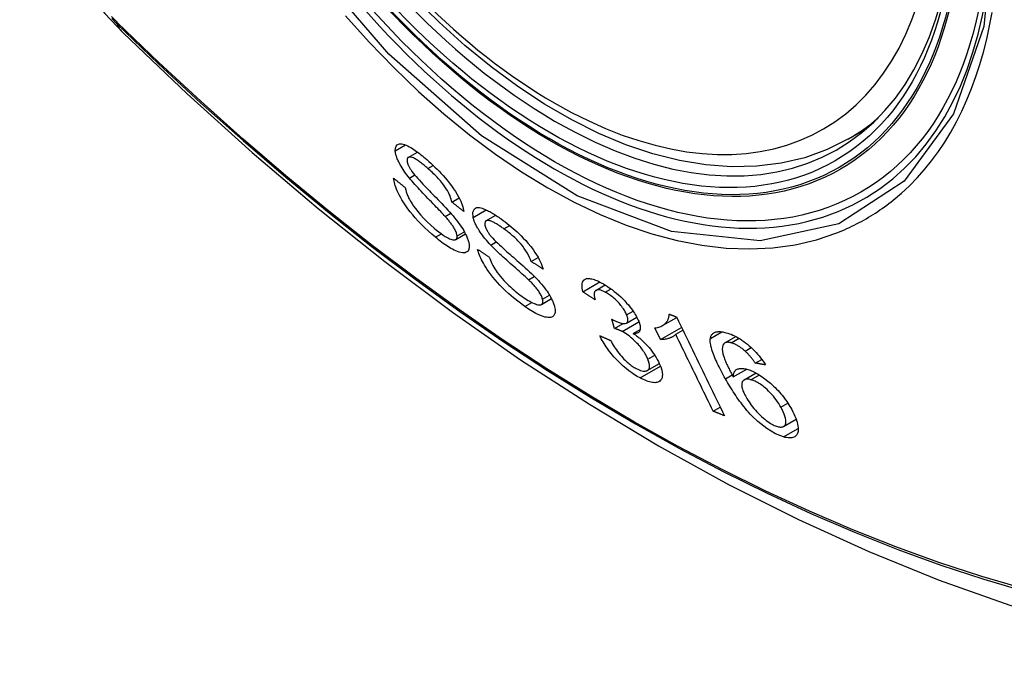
# Model space of a CAD drawing. Header units: inches. Extents: x 581 to 683, y 225 to 315.
# Tile 2 of 89: x 630.193 to 630.744, y 269.761 to 270.119. Entities that reach past the tile are written whole.
import ezdxf

# ---------------------------------------------------------------- set-up
doc = ezdxf.new("R2010")
doc.units = ezdxf.units.IN
doc.header["$MEASUREMENT"] = 0
doc.layers.add('Visible Edges(ANSI)', color=7, linetype='Continuous', lineweight=25)
doc.layers.add('Visible Tangent Edges(ANSI)', color=7, linetype='Continuous', lineweight=25)

msp = doc.modelspace()

# ---------------------------------------------------------------- linework, layer by layer
at = {"layer": 'Visible Edges(ANSI)'}
for p, q in [((630.65665, 270.05189), (630.66696, 270.05782)), ((630.41037, 270.04161), (630.41555, 270.04459)), ((630.43483, 270.01659), (630.43891, 270.01894)), ((630.43104, 270.00861), (630.43418, 270.01042)), ((630.45387, 270.00608), (630.45936, 270.00924)), ((630.43697, 269.99564), (630.44246, 269.9988)), ((630.47916, 269.98344), (630.48304, 269.98567)), ((630.47766, 269.97319), (630.48094, 269.97508)), ((630.50809, 269.96645), (630.51758, 269.97192)), ((630.5154, 269.96724), (630.52061, 269.97024)), ((630.48488, 269.95935), (630.49053, 269.9626)), ((630.52581, 269.94593), (630.52423, 269.95115)), ((630.53256, 269.94895), (630.53826, 269.95224)), ((630.55261, 269.94754), (630.56057, 269.95212)), ((630.52581, 269.94593), (630.5306, 269.94869)), ((630.55148, 269.93968), (630.54828, 269.94621)), ((630.55148, 269.93968), (630.5633, 269.94648)), ((630.53627, 269.94318), (630.54017, 269.94542)), ((630.56005, 269.94267), (630.56403, 269.94497)), ((630.58755, 269.93784), (630.59373, 269.9414)), ((630.59887, 269.93327), (630.6023, 269.93524)), ((630.54415, 269.92241), (630.55088, 269.92629)), ((630.60457, 269.92658), (630.60819, 269.92866)), ((630.59225, 269.9188), (630.59982, 269.92316)), ((630.59827, 269.91722), (630.60496, 269.92106)), ((630.581, 269.89968), (630.58493, 269.90194)), ((630.6204, 269.89113), (630.62742, 269.89517))]:
    msp.add_line(p, q, dxfattribs=at)
at = {"layer": 'Visible Edges(ANSI)', "flags": 128}
for points in [[(630.19308, 270.2114), (630.19732, 270.1971), (630.20246, 270.18337), (630.20845, 270.17016), (630.21526, 270.15743), (630.22288, 270.14517), (630.23133, 270.13338), (630.24065, 270.12206), (630.25093, 270.11123)], [(630.65665, 270.05189), (630.64477, 270.04596), (630.6322, 270.04143), (630.61904, 270.0383), (630.60537, 270.03659), (630.59128, 270.03629), (630.57685, 270.03739), (630.56215, 270.03984), (630.54723, 270.04362), (630.53217, 270.0487), (630.51703, 270.05504), (630.50186, 270.0626), (630.48673, 270.07133), (630.47169, 270.0812), (630.4568, 270.09216), (630.44213, 270.10416), (630.42773, 270.11713), (630.41367, 270.13102)], [(630.25093, 270.11123), (630.28674, 270.07711), (630.32312, 270.04437), (630.36001, 270.01309), (630.39736, 269.98332), (630.43513, 269.95509), (630.47327, 269.92848), (630.51174, 269.90352), (630.55049, 269.88026), (630.58947, 269.85876), (630.62865, 269.83906), (630.66797, 269.82121), (630.7074, 269.80527), (630.7469, 269.79127), (630.7864, 269.77927), (630.82588, 269.76933), (630.86528, 269.7615)], [(630.40315, 270.04531), (630.40321, 270.0468), (630.4036, 270.04795), (630.40423, 270.04869), (630.4049, 270.04906), (630.40549, 270.04922), (630.40612, 270.04926), (630.40682, 270.0492), (630.40759, 270.04903), (630.40842, 270.04877), (630.40928, 270.04842), (630.41016, 270.048), (630.41103, 270.04754), (630.4119, 270.04704), (630.41274, 270.04651), (630.41355, 270.04599), (630.41432, 270.04546), (630.41511, 270.04491), (630.4159, 270.04433), (630.41669, 270.04373), (630.4175, 270.0431), (630.41831, 270.04245), (630.41912, 270.04178), (630.41993, 270.04109), (630.42075, 270.04038)], [(630.41108, 270.03001), (630.41033, 270.03095), (630.40961, 270.0319), (630.4089, 270.03285), (630.40823, 270.0338), (630.40758, 270.03476), (630.40696, 270.03571), (630.40638, 270.03665), (630.40588, 270.03752), (630.40545, 270.03831), (630.40509, 270.03903), (630.40478, 270.03968), (630.40452, 270.04025), (630.40431, 270.04076), (630.40412, 270.04123), (630.40395, 270.04169), (630.4038, 270.04214), (630.40366, 270.04258), (630.40354, 270.043), (630.40344, 270.04342), (630.40335, 270.04382), (630.40328, 270.04421), (630.40322, 270.04459), (630.40318, 270.04495), (630.40315, 270.04531)], [(630.42136, 270.03542), (630.42085, 270.03586), (630.42034, 270.0363), (630.41982, 270.03673), (630.41931, 270.03716), (630.4188, 270.03757), (630.41829, 270.03798), (630.41779, 270.03837), (630.41729, 270.03875), (630.41679, 270.03913), (630.41629, 270.03948), (630.41579, 270.03983), (630.41531, 270.04015), (630.41483, 270.04045), (630.41436, 270.04073), (630.41388, 270.04099), (630.41332, 270.04126), (630.41269, 270.04152), (630.412, 270.04171), (630.41131, 270.0418), (630.41072, 270.04174), (630.41025, 270.04152), (630.40992, 270.04113), (630.40975, 270.04057), (630.40973, 270.03986)], [(630.40973, 270.03986), (630.40974, 270.03969), (630.40976, 270.03951), (630.40979, 270.03933), (630.40982, 270.03914), (630.40986, 270.03895), (630.40991, 270.03875), (630.40996, 270.03854), (630.41002, 270.03833), (630.41009, 270.03812), (630.41017, 270.0379), (630.41025, 270.03767), (630.41035, 270.03745), (630.41045, 270.03721), (630.41055, 270.03697), (630.41067, 270.03673), (630.41079, 270.03649), (630.41092, 270.03625), (630.41105, 270.036), (630.41119, 270.03575), (630.41134, 270.0355), (630.41149, 270.03524), (630.41165, 270.03499), (630.41182, 270.03473), (630.41199, 270.03447)], [(630.42075, 270.04038), (630.42191, 270.03936), (630.42307, 270.03831), (630.42423, 270.03723), (630.42538, 270.03612), (630.42653, 270.03499), (630.42767, 270.03383), (630.4288, 270.03264), (630.42992, 270.03142), (630.43103, 270.03017), (630.43219, 270.02881), (630.43338, 270.02734), (630.43459, 270.02577), (630.43579, 270.0241), (630.4369, 270.02243), (630.43784, 270.02089), (630.43862, 270.01948), (630.43927, 270.01821), (630.43981, 270.01707), (630.44026, 270.016), (630.44064, 270.01497), (630.44096, 270.01399), (630.44122, 270.01305), (630.44141, 270.01215), (630.44154, 270.0113)], [(630.41199, 270.03447), (630.41252, 270.03372), (630.41318, 270.03286), (630.41395, 270.03192), (630.41482, 270.03091), (630.41575, 270.02985), (630.41672, 270.02878), (630.41769, 270.02772), (630.41865, 270.0267), (630.41957, 270.02572), (630.42047, 270.02478), (630.42137, 270.02385), (630.42226, 270.02294), (630.42315, 270.02202), (630.42407, 270.02108), (630.42501, 270.02012), (630.42598, 270.01912), (630.42699, 270.01808), (630.42806, 270.01697), (630.42919, 270.0158), (630.43035, 270.01458), (630.43152, 270.01334), (630.43265, 270.01211), (630.43371, 270.01094), (630.43466, 270.00986)], [(630.43483, 270.01659), (630.43466, 270.01739), (630.43443, 270.01824), (630.43414, 270.01913), (630.43379, 270.02005), (630.43337, 270.02102), (630.43288, 270.02202), (630.43231, 270.02305), (630.43167, 270.0241), (630.43097, 270.02516), (630.43028, 270.02613), (630.42961, 270.02701), (630.42898, 270.02779), (630.42838, 270.02849), (630.42777, 270.02919), (630.42715, 270.02987), (630.42652, 270.03054), (630.42588, 270.0312), (630.42524, 270.03184), (630.42459, 270.03247), (630.42395, 270.03309), (630.4233, 270.03369), (630.42266, 270.03428), (630.42201, 270.03486), (630.42136, 270.03542)], [(630.42567, 269.9969), (630.42369, 269.9986), (630.42171, 270.00038), (630.41973, 270.00223), (630.41779, 270.00414), (630.41596, 270.00602), (630.41435, 270.00779), (630.41291, 270.00945), (630.41155, 270.01111), (630.41027, 270.01278), (630.40905, 270.01447), (630.40791, 270.01617), (630.40692, 270.01777), (630.40606, 270.01926), (630.40534, 270.02062), (630.40474, 270.02184), (630.40425, 270.02292), (630.40383, 270.02391), (630.40347, 270.02487), (630.40315, 270.02579), (630.40288, 270.02669), (630.40266, 270.02755), (630.40248, 270.02837), (630.40234, 270.02917), (630.40225, 270.02994)], [(630.40225, 270.02994), (630.40252, 270.02972), (630.40279, 270.0295), (630.40306, 270.02928), (630.40333, 270.02906), (630.4036, 270.02884), (630.40387, 270.02862), (630.40415, 270.0284), (630.40442, 270.02818), (630.40469, 270.02796), (630.40496, 270.02775), (630.40523, 270.02753), (630.4055, 270.02731), (630.40577, 270.02709), (630.40604, 270.02687), (630.40631, 270.02665), (630.40658, 270.02643), (630.40686, 270.02621), (630.40713, 270.02599), (630.4074, 270.02577), (630.40767, 270.02556), (630.40794, 270.02534), (630.40821, 270.02512), (630.40848, 270.0249), (630.40876, 270.02468)], [(630.43104, 270.00861), (630.43053, 270.00917), (630.42995, 270.00981), (630.42929, 270.01051), (630.42857, 270.01126), (630.4278, 270.01207), (630.42698, 270.01292), (630.42612, 270.01381), (630.42522, 270.01474), (630.4243, 270.01569), (630.42335, 270.01667), (630.42239, 270.01766), (630.42143, 270.01866), (630.42046, 270.01966), (630.41951, 270.02066), (630.41857, 270.02165), (630.41765, 270.02262), (630.41675, 270.02357), (630.41589, 270.0245), (630.41503, 270.02545), (630.41417, 270.0264), (630.41333, 270.02734), (630.41253, 270.02827), (630.41177, 270.02916), (630.41108, 270.03001)], [(630.40876, 270.02468), (630.40885, 270.02423), (630.40895, 270.02377), (630.40907, 270.0233), (630.4092, 270.02281), (630.40935, 270.02232), (630.40951, 270.02182), (630.40969, 270.02131), (630.40988, 270.02079), (630.41009, 270.02026), (630.41032, 270.01972), (630.41057, 270.01917), (630.41084, 270.0186), (630.41114, 270.01803), (630.41148, 270.01739), (630.41197, 270.01656), (630.41261, 270.01554), (630.41344, 270.01433), (630.41447, 270.01292), (630.41576, 270.01129), (630.41731, 270.00947), (630.41911, 270.00751), (630.42105, 270.00554), (630.42302, 270.00369), (630.425, 270.00195)], [(630.44154, 270.0113), (630.44126, 270.01152), (630.44098, 270.01174), (630.4407, 270.01196), (630.44042, 270.01218), (630.44014, 270.0124), (630.43986, 270.01262), (630.43958, 270.01284), (630.4393, 270.01306), (630.43902, 270.01328), (630.43874, 270.0135), (630.43846, 270.01372), (630.43818, 270.01394), (630.4379, 270.01416), (630.43762, 270.01438), (630.43734, 270.0146), (630.43707, 270.01482), (630.43679, 270.01505), (630.43651, 270.01527), (630.43623, 270.01549), (630.43595, 270.01571), (630.43567, 270.01593), (630.43539, 270.01615), (630.43511, 270.01637), (630.43483, 270.01659)], [(630.44671, 270.00807), (630.4465, 270.01105), (630.44743, 270.0129), (630.44867, 270.01349), (630.44944, 270.01355), (630.45022, 270.01349), (630.451, 270.01333), (630.45176, 270.01312), (630.45246, 270.01288), (630.45307, 270.01265), (630.45363, 270.01241), (630.4542, 270.01215), (630.45478, 270.01188), (630.45537, 270.01158), (630.45598, 270.01126), (630.45659, 270.01092), (630.45721, 270.01057), (630.45783, 270.0102), (630.45847, 270.00981), (630.45911, 270.0094), (630.45976, 270.00898), (630.46041, 270.00854), (630.46107, 270.00809), (630.46173, 270.00763), (630.4624, 270.00715)], [(630.43773, 269.99765), (630.43768, 269.99806), (630.4376, 269.99849), (630.43748, 269.99896), (630.43733, 269.99945), (630.43714, 269.99996), (630.43691, 270.0005), (630.43665, 270.00104), (630.43637, 270.00158), (630.43609, 270.00208), (630.43579, 270.00257), (630.43549, 270.00304), (630.43519, 270.00348), (630.43489, 270.00391), (630.43458, 270.00434), (630.43426, 270.00478), (630.43392, 270.00521), (630.43358, 270.00564), (630.43323, 270.00608), (630.43287, 270.00651), (630.43251, 270.00694), (630.43214, 270.00736), (630.43178, 270.00779), (630.43141, 270.0082), (630.43104, 270.00861)], [(630.43466, 270.00986), (630.43553, 270.00884), (630.43638, 270.0078), (630.43722, 270.00676), (630.43802, 270.00571), (630.4388, 270.00467), (630.43955, 270.00362), (630.44025, 270.00257), (630.44089, 270.00158), (630.44144, 270.00066), (630.44192, 269.99983), (630.44233, 269.99906), (630.44268, 269.99837), (630.44297, 269.99774), (630.44322, 269.99718), (630.44344, 269.99664), (630.44364, 269.99611), (630.44382, 269.9956), (630.44398, 269.9951), (630.44412, 269.99462), (630.44423, 269.99415), (630.44433, 269.99369), (630.44441, 269.99325), (630.44447, 269.99282), (630.44451, 269.99241)], [(630.45653, 269.9926), (630.45571, 269.99348), (630.4549, 269.99438), (630.45412, 269.99529), (630.45335, 269.99621), (630.45261, 269.99713), (630.4519, 269.99807), (630.45122, 269.999), (630.45062, 269.99987), (630.45009, 270.00067), (630.44963, 270.0014), (630.44924, 270.00206), (630.44891, 270.00265), (630.44863, 270.00317), (630.44837, 270.00366), (630.44814, 270.00415), (630.44792, 270.00462), (630.44771, 270.00508), (630.44752, 270.00554), (630.44735, 270.00598), (630.44719, 270.00642), (630.44705, 270.00684), (630.44692, 270.00726), (630.44681, 270.00767), (630.44671, 270.00807)], [(630.46395, 270.00159), (630.46348, 270.00193), (630.46302, 270.00226), (630.46255, 270.00258), (630.46209, 270.0029), (630.46163, 270.00321), (630.46117, 270.00351), (630.46071, 270.0038), (630.46026, 270.00409), (630.45981, 270.00436), (630.45936, 270.00462), (630.45892, 270.00488), (630.45849, 270.00511), (630.45806, 270.00533), (630.45764, 270.00554), (630.45724, 270.00572), (630.45684, 270.00588), (630.45646, 270.00603), (630.45607, 270.00615), (630.45544, 270.00628), (630.45462, 270.0063), (630.45386, 270.00607), (630.45336, 270.00554), (630.45318, 270.0047), (630.45333, 270.00357)], [(630.4624, 270.00715), (630.4635, 270.00635), (630.46461, 270.00551), (630.46572, 270.00465), (630.46684, 270.00376), (630.46795, 270.00284), (630.46907, 270.00188), (630.47018, 270.0009), (630.47129, 269.99989), (630.4724, 269.99885), (630.47353, 269.99775), (630.47478, 269.99648), (630.47612, 269.99504), (630.47753, 269.99344), (630.47895, 269.9917), (630.48022, 269.99002), (630.48131, 269.98845), (630.48223, 269.98702), (630.48301, 269.98572), (630.48367, 269.98452), (630.48426, 269.98336), (630.48477, 269.98224), (630.48521, 269.98115), (630.48558, 269.9801), (630.48589, 269.97909)], [(630.425, 270.00195), (630.42627, 270.00089), (630.42754, 269.99989), (630.42879, 269.99896), (630.43003, 269.9981), (630.43115, 269.99737), (630.43211, 269.99681), (630.4329, 269.99639), (630.43356, 269.99607), (630.43419, 269.99581), (630.43478, 269.99561), (630.43533, 269.99547), (630.43584, 269.99541), (630.43628, 269.99542), (630.43665, 269.99549), (630.43694, 269.99562), (630.43716, 269.99577), (630.43732, 269.99593), (630.43745, 269.9961), (630.43756, 269.9963), (630.43764, 269.99652), (630.4377, 269.99677), (630.43773, 269.99704), (630.43774, 269.99733), (630.43773, 269.99765)], [(630.45333, 270.00357), (630.45337, 270.00338), (630.45343, 270.00318), (630.45349, 270.00298), (630.45356, 270.00277), (630.45363, 270.00256), (630.45371, 270.00234), (630.4538, 270.00212), (630.4539, 270.0019), (630.454, 270.00167), (630.45411, 270.00144), (630.45423, 270.0012), (630.45435, 270.00096), (630.45448, 270.00072), (630.45462, 270.00048), (630.45477, 270.00023), (630.45492, 269.99998), (630.45508, 269.99973), (630.45524, 269.99948), (630.45541, 269.99923), (630.45559, 269.99898), (630.45577, 269.99873), (630.45595, 269.99848), (630.45615, 269.99822), (630.45634, 269.99797)], [(630.47916, 269.98344), (630.47877, 269.98454), (630.47828, 269.9857), (630.47771, 269.9869), (630.47703, 269.98815), (630.47625, 269.98942), (630.47535, 269.99073), (630.47443, 269.99196), (630.47359, 269.99299), (630.47288, 269.99379), (630.47231, 269.99441), (630.47174, 269.99501), (630.47115, 269.9956), (630.47056, 269.99617), (630.46997, 269.99673), (630.46937, 269.99728), (630.46876, 269.99781), (630.46816, 269.99832), (630.46755, 269.99883), (630.46695, 269.99932), (630.46634, 269.9998), (630.46574, 270.00027), (630.46514, 270.00072), (630.46455, 270.00116), (630.46395, 270.00159)], [(630.44451, 269.99241), (630.44448, 269.99096), (630.44414, 269.9898), (630.44355, 269.98899), (630.44285, 269.98852), (630.44219, 269.98829), (630.4415, 269.98819), (630.44073, 269.9882), (630.43988, 269.98832), (630.43895, 269.98856), (630.43799, 269.98888), (630.43703, 269.98928), (630.43607, 269.98972), (630.43514, 269.9902), (630.43426, 269.99069), (630.43343, 269.99118), (630.4326, 269.9917), (630.43176, 269.99225), (630.43091, 269.99284), (630.43005, 269.99345), (630.42918, 269.99409), (630.42831, 269.99476), (630.42743, 269.99545), (630.42655, 269.99617), (630.42567, 269.9969)], [(630.45634, 269.99797), (630.45696, 269.99723), (630.4577, 269.99641), (630.45856, 269.99552), (630.45951, 269.99457), (630.46051, 269.9936), (630.46155, 269.99262), (630.46257, 269.99167), (630.46357, 269.99076), (630.46453, 269.98989), (630.46547, 269.98905), (630.4664, 269.98823), (630.46732, 269.98742), (630.46826, 269.9866), (630.46922, 269.98577), (630.4702, 269.98491), (630.47123, 269.98401), (630.4723, 269.98307), (630.47343, 269.98207), (630.47462, 269.981), (630.47585, 269.9799), (630.47708, 269.97877), (630.47828, 269.97766), (630.47941, 269.97659), (630.48043, 269.9756)], [(630.47564, 269.95825), (630.47246, 269.96058), (630.46934, 269.96304), (630.46672, 269.96527), (630.46461, 269.9672), (630.46299, 269.96878), (630.46162, 269.97019), (630.46029, 269.97163), (630.45902, 269.97309), (630.45778, 269.97459), (630.45661, 269.9761), (630.45555, 269.97755), (630.45462, 269.97892), (630.4538, 269.98019), (630.45309, 269.98135), (630.45248, 269.9824), (630.45197, 269.98335), (630.45149, 269.98428), (630.45105, 269.98518), (630.45066, 269.98606), (630.4503, 269.98692), (630.44998, 269.98776), (630.44969, 269.98858), (630.44944, 269.98938), (630.44922, 269.99016)], [(630.44922, 269.99016), (630.44949, 269.98998), (630.44976, 269.9898), (630.45003, 269.98962), (630.4503, 269.98944), (630.45057, 269.98926), (630.45085, 269.98908), (630.45112, 269.9889), (630.45139, 269.98872), (630.45166, 269.98854), (630.45193, 269.98836), (630.4522, 269.98818), (630.45247, 269.988), (630.45274, 269.98782), (630.45301, 269.98764), (630.45328, 269.98746), (630.45356, 269.98728), (630.45383, 269.9871), (630.4541, 269.98692), (630.45437, 269.98674), (630.45464, 269.98656), (630.45491, 269.98638), (630.45518, 269.9862), (630.45546, 269.98602), (630.45573, 269.98584)], [(630.47766, 269.97319), (630.47712, 269.97371), (630.47649, 269.97429), (630.4758, 269.97492), (630.47504, 269.97561), (630.47422, 269.97634), (630.47335, 269.97711), (630.47245, 269.97792), (630.4715, 269.97875), (630.47053, 269.97961), (630.46953, 269.98049), (630.46853, 269.98138), (630.46751, 269.98228), (630.4665, 269.98318), (630.46549, 269.98407), (630.4645, 269.98496), (630.46354, 269.98584), (630.4626, 269.98669), (630.46169, 269.98754), (630.46077, 269.9884), (630.45985, 269.98926), (630.45896, 269.99013), (630.4581, 269.99098), (630.45728, 269.99181), (630.45653, 269.9926)], [(630.45573, 269.98584), (630.45604, 269.98497), (630.45639, 269.98407), (630.45678, 269.98314), (630.45722, 269.98218), (630.45772, 269.98121), (630.45826, 269.98021), (630.45886, 269.9792), (630.45952, 269.97819), (630.46024, 269.97715), (630.46105, 269.97608), (630.46195, 269.97497), (630.46288, 269.97388), (630.46383, 269.97284), (630.46478, 269.97183), (630.46572, 269.97088), (630.46664, 269.96999), (630.46756, 269.96913), (630.46847, 269.96831), (630.4694, 269.9675), (630.47032, 269.96673), (630.47125, 269.96598), (630.47218, 269.96526), (630.4731, 269.96457), (630.47402, 269.9639)], [(630.48589, 269.97909), (630.48561, 269.97927), (630.48533, 269.97945), (630.48505, 269.97963), (630.48477, 269.97981), (630.48448, 269.98), (630.4842, 269.98018), (630.48392, 269.98036), (630.48364, 269.98054), (630.48336, 269.98072), (630.48308, 269.9809), (630.4828, 269.98108), (630.48252, 269.98126), (630.48224, 269.98144), (630.48196, 269.98162), (630.48168, 269.9818), (630.4814, 269.98199), (630.48112, 269.98217), (630.48084, 269.98235), (630.48056, 269.98253), (630.48028, 269.98271), (630.48, 269.98289), (630.47972, 269.98307), (630.47944, 269.98325), (630.47916, 269.98344)], [(630.48554, 269.96226), (630.48542, 269.9627), (630.48527, 269.96316), (630.48509, 269.96364), (630.48488, 269.96414), (630.48463, 269.96466), (630.48435, 269.96518), (630.48404, 269.96573), (630.48371, 269.96626), (630.48338, 269.96676), (630.48304, 269.96725), (630.4827, 269.96772), (630.48235, 269.96816), (630.482, 269.9686), (630.48164, 269.96903), (630.48127, 269.96946), (630.48089, 269.96989), (630.4805, 269.97032), (630.4801, 269.97075), (630.4797, 269.97117), (630.47929, 269.97159), (630.47889, 269.972), (630.47848, 269.9724), (630.47807, 269.9728), (630.47766, 269.97319)], [(630.48043, 269.9756), (630.48137, 269.97464), (630.4823, 269.97366), (630.48322, 269.97267), (630.48411, 269.97167), (630.48499, 269.97066), (630.48583, 269.96964), (630.48664, 269.96862), (630.48739, 269.96762), (630.48804, 269.9667), (630.48862, 269.96585), (630.48912, 269.96507), (630.48956, 269.96436), (630.48993, 269.96371), (630.49025, 269.96313), (630.49055, 269.96256), (630.49082, 269.96201), (630.49108, 269.96147), (630.49131, 269.96094), (630.49152, 269.96041), (630.49172, 269.9599), (630.49189, 269.95941), (630.49205, 269.95892), (630.49219, 269.95844), (630.49231, 269.95797)], [(630.50809, 269.96645), (630.50787, 269.96749), (630.50771, 269.96848), (630.50763, 269.96941), (630.50763, 269.97028), (630.50772, 269.97107), (630.5079, 269.97178), (630.50818, 269.97239), (630.50852, 269.97286), (630.50891, 269.97321), (630.50933, 269.97347), (630.50976, 269.97365), (630.51021, 269.97378), (630.51071, 269.97385), (630.51124, 269.97388), (630.51182, 269.97385), (630.51244, 269.97377), (630.51309, 269.97364), (630.51377, 269.97346), (630.51449, 269.97324), (630.51523, 269.97297), (630.51599, 269.97266), (630.51678, 269.9723), (630.51759, 269.97191), (630.51841, 269.97149)], [(630.51841, 269.97149), (630.51958, 269.97085), (630.52077, 269.97014), (630.52197, 269.96937), (630.52319, 269.96854), (630.52442, 269.96765), (630.52565, 269.96669), (630.52688, 269.96569), (630.52808, 269.96465), (630.52926, 269.96357), (630.53041, 269.96246), (630.53153, 269.96132), (630.53259, 269.96017), (630.53355, 269.95906), (630.5344, 269.95802), (630.53516, 269.95703), (630.53582, 269.95612), (630.5364, 269.95529), (630.53694, 269.95448), (630.53744, 269.95369), (630.53789, 269.95291), (630.53831, 269.95214), (630.5387, 269.95139), (630.53904, 269.95065), (630.53935, 269.94992)], [(630.47402, 269.9639), (630.47491, 269.96329), (630.47578, 269.9627), (630.47665, 269.96214), (630.47751, 269.96161), (630.47836, 269.96112), (630.47919, 269.96068), (630.47999, 269.96028), (630.48077, 269.95993), (630.48152, 269.95963), (630.48223, 269.9594), (630.48291, 269.95923), (630.48353, 269.95913), (630.48408, 269.95913), (630.48456, 269.95921), (630.48493, 269.95938), (630.48521, 269.9596), (630.48541, 269.95985), (630.48554, 269.96012), (630.48563, 269.9604), (630.48568, 269.96071), (630.4857, 269.96106), (630.48568, 269.96143), (630.48563, 269.96183), (630.48554, 269.96226)], [(630.51496, 269.96185), (630.51467, 269.96204), (630.51439, 269.96224), (630.5141, 269.96243), (630.51381, 269.96262), (630.51353, 269.96281), (630.51324, 269.963), (630.51295, 269.96319), (630.51267, 269.96338), (630.51238, 269.96358), (630.51209, 269.96377), (630.51181, 269.96396), (630.51152, 269.96415), (630.51124, 269.96434), (630.51095, 269.96453), (630.51067, 269.96473), (630.51038, 269.96492), (630.51009, 269.96511), (630.50981, 269.9653), (630.50952, 269.96549), (630.50924, 269.96569), (630.50895, 269.96588), (630.50867, 269.96607), (630.50838, 269.96626), (630.50809, 269.96645)], [(630.52064, 269.9662), (630.51974, 269.96665), (630.51888, 269.96701), (630.51808, 269.96729), (630.51734, 269.96746), (630.51667, 269.96752), (630.51612, 269.96749), (630.5157, 269.96738), (630.51539, 269.96723), (630.51516, 269.96707), (630.51497, 269.96688), (630.51481, 269.96666), (630.51469, 269.96641), (630.51459, 269.96613), (630.51451, 269.96583), (630.51447, 269.96551), (630.51445, 269.96516), (630.51445, 269.96479), (630.51447, 269.96441), (630.51451, 269.96401), (630.51457, 269.9636), (630.51464, 269.96317), (630.51474, 269.96274), (630.51484, 269.9623), (630.51496, 269.96185)], [(630.53258, 269.95353), (630.53235, 269.95407), (630.53209, 269.95462), (630.53181, 269.95519), (630.53149, 269.95577), (630.53113, 269.95636), (630.53075, 269.95696), (630.53034, 269.95756), (630.52989, 269.95816), (630.52942, 269.95877), (630.52892, 269.95938), (630.52839, 269.95999), (630.52783, 269.9606), (630.52726, 269.96119), (630.52667, 269.96177), (630.52608, 269.96233), (630.52547, 269.96287), (630.52487, 269.96338), (630.52425, 269.96387), (630.52364, 269.96433), (630.52303, 269.96476), (630.52242, 269.96516), (630.52182, 269.96553), (630.52123, 269.96588), (630.52064, 269.9662)], [(630.49231, 269.95797), (630.49246, 269.95726), (630.49255, 269.95659), (630.4926, 269.95596), (630.4926, 269.95537), (630.49254, 269.95483), (630.49243, 269.95433), (630.49227, 269.95388), (630.49205, 269.95347), (630.49179, 269.95311), (630.49146, 269.95277), (630.49105, 269.95248), (630.49056, 269.95225), (630.48997, 269.9521), (630.48929, 269.95203), (630.48854, 269.95205), (630.48774, 269.95216), (630.48688, 269.95234), (630.48596, 269.95261), (630.48492, 269.95297), (630.48356, 269.95354), (630.48186, 269.95437), (630.47986, 269.95549), (630.47777, 269.95679), (630.47564, 269.95825)], [(630.52423, 269.95115), (630.52428, 269.95112), (630.52432, 269.9511), (630.52437, 269.95107), (630.52441, 269.95104), (630.52446, 269.95101), (630.5245, 269.95098), (630.52455, 269.95096), (630.5246, 269.95093), (630.52464, 269.9509), (630.52469, 269.95087), (630.52473, 269.95085), (630.52478, 269.95082), (630.52482, 269.95079), (630.52487, 269.95077), (630.52491, 269.95074), (630.52496, 269.95071), (630.525, 269.95069), (630.52504, 269.95066), (630.52509, 269.95064), (630.52513, 269.95061), (630.52518, 269.95059), (630.52522, 269.95057), (630.52526, 269.95054), (630.5253, 269.95052)], [(630.5253, 269.95052), (630.52781, 269.94937), (630.53, 269.94876), (630.53173, 269.94871), (630.5326, 269.94898), (630.53282, 269.94914), (630.53294, 269.94926), (630.53304, 269.9494), (630.53312, 269.94955), (630.53319, 269.94972), (630.53325, 269.9499), (630.53329, 269.95009), (630.53331, 269.9503), (630.53332, 269.95052), (630.53332, 269.95075), (630.5333, 269.95099), (630.53326, 269.95124), (630.53322, 269.9515), (630.53316, 269.95177), (630.53309, 269.95205), (630.53301, 269.95233), (630.53291, 269.95262), (630.53281, 269.95292), (630.5327, 269.95322), (630.53258, 269.95353)], [(630.54828, 269.94621), (630.5491, 269.94633), (630.54985, 269.94648), (630.55054, 269.94666), (630.55118, 269.94687), (630.55177, 269.94711), (630.55231, 269.94737), (630.5528, 269.94764), (630.55325, 269.94794), (630.55365, 269.94824), (630.55402, 269.94856), (630.55435, 269.94888), (630.55465, 269.94921), (630.55491, 269.94955), (630.55515, 269.94988), (630.55536, 269.95021), (630.55556, 269.95055), (630.55574, 269.95091), (630.5559, 269.95129), (630.55604, 269.95168), (630.55616, 269.9521), (630.55625, 269.95254), (630.55632, 269.953), (630.55635, 269.95347), (630.55635, 269.95397)], [(630.55635, 269.95397), (630.55653, 269.95391), (630.5567, 269.95384), (630.55687, 269.95377), (630.55704, 269.9537), (630.55721, 269.95363), (630.55738, 269.95357), (630.55755, 269.9535), (630.55772, 269.95343), (630.55789, 269.95336), (630.55806, 269.95329), (630.55823, 269.95323), (630.5584, 269.95316), (630.55857, 269.95309), (630.55875, 269.95302), (630.55892, 269.95296), (630.55909, 269.95289), (630.55926, 269.95282), (630.55943, 269.95275), (630.5596, 269.95268), (630.55977, 269.95262), (630.55994, 269.95255), (630.56011, 269.95248), (630.56029, 269.95241), (630.56046, 269.95235)], [(630.56046, 269.95235), (630.56157, 269.95006), (630.56268, 269.94777), (630.56379, 269.94547), (630.56491, 269.94317), (630.56602, 269.94086), (630.56714, 269.93855), (630.56827, 269.93624), (630.56939, 269.93393), (630.57051, 269.93162), (630.57163, 269.9293), (630.57276, 269.92699), (630.57388, 269.92467), (630.57501, 269.92236), (630.57613, 269.92004), (630.57725, 269.91773), (630.57837, 269.91543), (630.57949, 269.91312), (630.58061, 269.91082), (630.58173, 269.90852), (630.58284, 269.90623), (630.58395, 269.90394), (630.58506, 269.90166), (630.58617, 269.89938), (630.58727, 269.89711)], [(630.53005, 269.94424), (630.52986, 269.94433), (630.52968, 269.94443), (630.52949, 269.94452), (630.52931, 269.94461), (630.52913, 269.94469), (630.52895, 269.94477), (630.52877, 269.94485), (630.52859, 269.94493), (630.52841, 269.94501), (630.52823, 269.94508), (630.52805, 269.94515), (630.52787, 269.94522), (630.52769, 269.94529), (630.52751, 269.94536), (630.52733, 269.94542), (630.52716, 269.94549), (630.52698, 269.94555), (630.52681, 269.94561), (630.52664, 269.94566), (630.52647, 269.94572), (630.5263, 269.94577), (630.52613, 269.94583), (630.52597, 269.94588), (630.52581, 269.94593)], [(630.53935, 269.94992), (630.53953, 269.94945), (630.5397, 269.94898), (630.53984, 269.94853), (630.53996, 269.9481), (630.54006, 269.94767), (630.54014, 269.94726), (630.54019, 269.94687), (630.54022, 269.94649), (630.54023, 269.94613), (630.54022, 269.94579), (630.54018, 269.94546), (630.54011, 269.94513), (630.54001, 269.94481), (630.53987, 269.9445), (630.5397, 269.94421), (630.53947, 269.94394), (630.5392, 269.94371), (630.53888, 269.94352), (630.53852, 269.94336), (630.53813, 269.94325), (630.53771, 269.94318), (630.53726, 269.94315), (630.53678, 269.94315), (630.53627, 269.94318)], [(630.54008, 269.9183), (630.53856, 269.91915), (630.53701, 269.92009), (630.53543, 269.92115), (630.53383, 269.92231), (630.53223, 269.92358), (630.53071, 269.92488), (630.52935, 269.92612), (630.52817, 269.92727), (630.52717, 269.9283), (630.52631, 269.92921), (630.52549, 269.93011), (630.5247, 269.93102), (630.52393, 269.93194), (630.52319, 269.93287), (630.52247, 269.9338), (630.52179, 269.93473), (630.52113, 269.93566), (630.52052, 269.93658), (630.51994, 269.93748), (630.51939, 269.93838), (630.51888, 269.93927), (630.5184, 269.94015), (630.51795, 269.94102), (630.51753, 269.94187)], [(630.51753, 269.94187), (630.51778, 269.94176), (630.51803, 269.94165), (630.51829, 269.94154), (630.51854, 269.94143), (630.51879, 269.94132), (630.51904, 269.94122), (630.51929, 269.94111), (630.51955, 269.941), (630.5198, 269.94089), (630.52005, 269.94078), (630.52031, 269.94067), (630.52056, 269.94056), (630.52081, 269.94045), (630.52106, 269.94034), (630.52132, 269.94023), (630.52157, 269.94012), (630.52182, 269.94001), (630.52207, 269.93991), (630.52233, 269.9398), (630.52258, 269.93969), (630.52283, 269.93958), (630.52309, 269.93947), (630.52334, 269.93936), (630.52359, 269.93925)], [(630.54447, 269.92869), (630.54422, 269.92929), (630.54394, 269.9299), (630.54363, 269.93052), (630.5433, 269.93115), (630.54293, 269.93179), (630.54253, 269.93244), (630.5421, 269.93311), (630.54164, 269.93378), (630.54116, 269.93445), (630.54064, 269.93512), (630.54011, 269.93578), (630.53954, 269.93645), (630.53895, 269.93711), (630.53832, 269.93779), (630.53762, 269.93851), (630.53686, 269.93926), (630.53604, 269.94002), (630.53518, 269.94076), (630.53431, 269.94146), (630.53344, 269.94211), (630.53257, 269.94272), (630.53172, 269.94328), (630.53087, 269.94378), (630.53005, 269.94424)], [(630.53627, 269.94318), (630.53688, 269.94276), (630.53748, 269.94232), (630.53808, 269.94187), (630.53869, 269.9414), (630.53929, 269.94092), (630.53989, 269.94043), (630.54049, 269.93992), (630.54108, 269.93939), (630.54167, 269.93885), (630.54225, 269.93829), (630.54282, 269.93773), (630.54338, 269.93716), (630.54393, 269.93658), (630.5445, 269.93595), (630.54516, 269.9352), (630.54589, 269.93431), (630.54668, 269.9333), (630.54751, 269.93217), (630.54833, 269.93095), (630.54908, 269.92975), (630.54975, 269.92858), (630.55034, 269.92743), (630.55087, 269.9263), (630.55133, 269.92521)], [(630.56005, 269.94267), (630.55988, 269.94248), (630.5597, 269.94229), (630.5595, 269.94211), (630.5593, 269.94194), (630.55908, 269.94178), (630.55886, 269.94162), (630.55863, 269.94147), (630.55839, 269.94133), (630.55815, 269.9412), (630.5579, 269.94108), (630.55765, 269.94096), (630.55739, 269.94085), (630.55713, 269.94074), (630.55687, 269.94064), (630.55657, 269.94053), (630.5562, 269.94041), (630.55577, 269.94028), (630.55528, 269.94015), (630.55475, 269.94002), (630.55417, 269.93991), (630.55354, 269.93981), (630.55289, 269.93973), (630.5522, 269.93969), (630.55148, 269.93968)], [(630.581, 269.89968), (630.58014, 269.90146), (630.57927, 269.90324), (630.5784, 269.90502), (630.57753, 269.90681), (630.57666, 269.9086), (630.57578, 269.91039), (630.57491, 269.91218), (630.57404, 269.91397), (630.57316, 269.91577), (630.57229, 269.91756), (630.57141, 269.91936), (630.57053, 269.92115), (630.56966, 269.92295), (630.56878, 269.92475), (630.56791, 269.92655), (630.56703, 269.92834), (630.56616, 269.93014), (630.56528, 269.93193), (630.56441, 269.93373), (630.56354, 269.93552), (630.56266, 269.93731), (630.56179, 269.9391), (630.56092, 269.94089), (630.56005, 269.94267)], [(630.58785, 269.91778), (630.58722, 269.9189), (630.58661, 269.92001), (630.58601, 269.92112), (630.58542, 269.92222), (630.58485, 269.92331), (630.5843, 269.9244), (630.58377, 269.92547), (630.58327, 269.92652), (630.58278, 269.92756), (630.58233, 269.92859), (630.5819, 269.92959), (630.58149, 269.93058), (630.58112, 269.93154), (630.58078, 269.93248), (630.58047, 269.9334), (630.58019, 269.93428), (630.57996, 269.93514), (630.57975, 269.93597), (630.57959, 269.93678), (630.57947, 269.93757), (630.57939, 269.93833), (630.57936, 269.93905), (630.57938, 269.93974), (630.57946, 269.94039)], [(630.57946, 269.94039), (630.57954, 269.9408), (630.57964, 269.94119), (630.57977, 269.94156), (630.57993, 269.94191), (630.58011, 269.94224), (630.58031, 269.94255), (630.58055, 269.94283), (630.58081, 269.94309), (630.58109, 269.94331), (630.58141, 269.94352), (630.58175, 269.94369), (630.58211, 269.94384), (630.58251, 269.94396), (630.58293, 269.94405), (630.58337, 269.94412), (630.58383, 269.94415), (630.58431, 269.94417), (630.58482, 269.94415), (630.58534, 269.94411), (630.58588, 269.94405), (630.58644, 269.94396), (630.58701, 269.94385), (630.5876, 269.94372), (630.5882, 269.94357)], [(630.5882, 269.94357), (630.58911, 269.94331), (630.59004, 269.94301), (630.59099, 269.94265), (630.59197, 269.94225), (630.59297, 269.94179), (630.59399, 269.94127), (630.59503, 269.94069), (630.59606, 269.94007), (630.5971, 269.93939), (630.59813, 269.93867), (630.59916, 269.9379), (630.60019, 269.93708), (630.6012, 269.93622), (630.60219, 269.93534), (630.60315, 269.93443), (630.60408, 269.93349), (630.60499, 269.93252), (630.60587, 269.93154), (630.6067, 269.93056), (630.6075, 269.92956), (630.60827, 269.92856), (630.609, 269.92756), (630.60969, 269.92656), (630.61035, 269.92556)], [(630.52359, 269.93925), (630.52407, 269.9384), (630.52458, 269.93752), (630.52511, 269.93664), (630.52566, 269.93575), (630.52624, 269.93486), (630.52685, 269.93396), (630.52749, 269.93307), (630.52817, 269.93217), (630.52888, 269.93127), (630.52964, 269.93038), (630.53038, 269.92956), (630.53107, 269.92884), (630.53172, 269.9282), (630.53232, 269.92764), (630.53289, 269.92713), (630.53346, 269.92664), (630.53403, 269.92617), (630.5346, 269.92573), (630.53517, 269.92531), (630.53574, 269.92491), (630.53632, 269.92453), (630.53688, 269.92418), (630.53744, 269.92385), (630.53799, 269.92355)], [(630.58701, 269.9374), (630.58648, 269.93658), (630.58618, 269.93556), (630.5861, 269.93438), (630.5862, 269.93307), (630.58644, 269.93178), (630.58675, 269.9306), (630.58707, 269.92962), (630.58733, 269.9289), (630.58755, 269.92832), (630.5878, 269.92772), (630.58805, 269.92711), (630.58833, 269.9265), (630.58861, 269.92587), (630.58891, 269.92523), (630.58921, 269.92459), (630.58953, 269.92395), (630.58985, 269.9233), (630.59019, 269.92265), (630.59052, 269.922), (630.59087, 269.92135), (630.59121, 269.9207), (630.59156, 269.92006), (630.59191, 269.91943), (630.59225, 269.9188)], [(630.59105, 269.93791), (630.59082, 269.93797), (630.59059, 269.93802), (630.59037, 269.93807), (630.59016, 269.93811), (630.58994, 269.93814), (630.58973, 269.93816), (630.58953, 269.93818), (630.58933, 269.9382), (630.58914, 269.9382), (630.58895, 269.9382), (630.58877, 269.93819), (630.5886, 269.93817), (630.58843, 269.93815), (630.58826, 269.93811), (630.58811, 269.93808), (630.58796, 269.93803), (630.58782, 269.93797), (630.58768, 269.93791), (630.58755, 269.93785), (630.58743, 269.93777), (630.58732, 269.93769), (630.58721, 269.9376), (630.58711, 269.9375), (630.58701, 269.9374)], [(630.59887, 269.93327), (630.59854, 269.93355), (630.59821, 269.93383), (630.59788, 269.93411), (630.59754, 269.93438), (630.59721, 269.93464), (630.59687, 269.9349), (630.59653, 269.93514), (630.59619, 269.93538), (630.59585, 269.93561), (630.59552, 269.93584), (630.59518, 269.93605), (630.59485, 269.93625), (630.59452, 269.93644), (630.59419, 269.93663), (630.59386, 269.9368), (630.59353, 269.93696), (630.5932, 269.93712), (630.59288, 269.93726), (630.59256, 269.9374), (630.59225, 269.93752), (630.59194, 269.93763), (630.59164, 269.93773), (630.59134, 269.93783), (630.59105, 269.93791)], [(630.60457, 269.92658), (630.60437, 269.92686), (630.60417, 269.92714), (630.60396, 269.92742), (630.60374, 269.92771), (630.60353, 269.928), (630.60331, 269.92829), (630.60308, 269.92858), (630.60286, 269.92887), (630.60263, 269.92916), (630.6024, 269.92944), (630.60217, 269.92973), (630.60193, 269.93002), (630.60169, 269.9303), (630.60145, 269.93058), (630.60121, 269.93086), (630.60097, 269.93113), (630.60072, 269.93141), (630.60047, 269.93168), (630.60021, 269.93195), (630.59995, 269.93222), (630.59969, 269.93249), (630.59942, 269.93275), (630.59915, 269.93301), (630.59887, 269.93327)], [(630.53799, 269.92355), (630.53883, 269.92313), (630.53964, 269.92277), (630.54041, 269.92247), (630.54114, 269.92225), (630.54181, 269.92211), (630.54243, 269.92205), (630.543, 269.92206), (630.5435, 269.92215), (630.54392, 269.9223), (630.54427, 269.92249), (630.54456, 269.92271), (630.5448, 269.92297), (630.545, 269.92326), (630.54516, 269.92359), (630.54528, 269.92395), (630.54535, 269.92436), (630.54538, 269.9248), (630.54537, 269.92528), (630.54532, 269.92578), (630.54522, 269.92632), (630.54509, 269.92688), (630.54491, 269.92746), (630.54471, 269.92807), (630.54447, 269.92869)], [(630.55133, 269.92521), (630.55184, 269.92384), (630.55223, 269.92254), (630.55248, 269.92132), (630.55259, 269.9202), (630.55255, 269.91919), (630.55237, 269.91831), (630.55204, 269.91755), (630.55161, 269.91694), (630.55111, 269.91648), (630.55059, 269.91615), (630.55007, 269.91592), (630.54954, 269.91576), (630.54896, 269.91566), (630.54834, 269.91562), (630.54768, 269.91564), (630.54697, 269.91572), (630.54621, 269.91586), (630.54542, 269.91605), (630.5446, 269.9163), (630.54375, 269.91661), (630.54287, 269.91696), (630.54196, 269.91736), (630.54103, 269.91781), (630.54008, 269.9183)], [(630.59225, 269.9188), (630.59226, 269.91921), (630.59228, 269.9196), (630.59232, 269.91999), (630.59238, 269.92036), (630.59246, 269.92071), (630.59257, 269.92104), (630.59269, 269.92136), (630.59284, 269.92166), (630.59301, 269.92195), (630.59322, 269.92222), (630.59345, 269.92247), (630.59373, 269.92271), (630.59404, 269.92292), (630.5944, 269.92311), (630.59481, 269.92327), (630.59526, 269.9234), (630.59573, 269.9235), (630.59624, 269.92357), (630.59678, 269.92359), (630.59735, 269.92358), (630.59795, 269.92353), (630.59857, 269.92343), (630.59922, 269.92331), (630.59989, 269.92314)], [(630.61035, 269.92556), (630.61011, 269.9256), (630.60987, 269.92564), (630.60963, 269.92568), (630.60939, 269.92573), (630.60915, 269.92577), (630.60891, 269.92581), (630.60866, 269.92585), (630.60842, 269.92589), (630.60818, 269.92594), (630.60794, 269.92598), (630.6077, 269.92602), (630.60746, 269.92606), (630.60722, 269.92611), (630.60698, 269.92615), (630.60674, 269.92619), (630.6065, 269.92623), (630.60626, 269.92628), (630.60602, 269.92632), (630.60578, 269.92636), (630.60554, 269.92641), (630.60529, 269.92645), (630.60505, 269.92649), (630.60481, 269.92653), (630.60457, 269.92658)], [(630.59989, 269.92314), (630.60175, 269.92254), (630.60372, 269.92169), (630.60578, 269.92061), (630.60788, 269.91929), (630.6099, 269.91785), (630.61163, 269.91648), (630.61299, 269.91533), (630.61395, 269.91447), (630.61481, 269.91366), (630.61566, 269.91284), (630.61648, 269.91201), (630.61728, 269.91117), (630.61806, 269.91031), (630.61881, 269.90943), (630.61955, 269.90855), (630.62025, 269.90766), (630.62093, 269.90678), (630.62157, 269.90589), (630.62219, 269.90501), (630.62278, 269.90412), (630.62335, 269.90324), (630.62389, 269.90237), (630.62441, 269.90149), (630.6249, 269.90062)], [(630.6204, 269.88526), (630.61585, 269.88703), (630.61091, 269.88999), (630.60602, 269.89387), (630.60278, 269.89694), (630.60168, 269.8981), (630.60076, 269.89911), (630.59987, 269.90014), (630.599, 269.90117), (630.59816, 269.90221), (630.59734, 269.90325), (630.59656, 269.90429), (630.59579, 269.90532), (630.59505, 269.90636), (630.59431, 269.90741), (630.5936, 269.90846), (630.59289, 269.90951), (630.59221, 269.91056), (630.59153, 269.91162), (630.59088, 269.91267), (630.59024, 269.91371), (630.58962, 269.91474), (630.58901, 269.91577), (630.58842, 269.91678), (630.58785, 269.91778)], [(630.60213, 269.91728), (630.6012, 269.91749), (630.60035, 269.9176), (630.59958, 269.91759), (630.5989, 269.91748), (630.59832, 269.91724), (630.59786, 269.91691), (630.59752, 269.91652), (630.59728, 269.91612), (630.59712, 269.91573), (630.59702, 269.91534), (630.59696, 269.91493), (630.59693, 269.91449), (630.59695, 269.91403), (630.597, 269.91354), (630.59709, 269.91302), (630.59722, 269.91247), (630.59739, 269.91191), (630.59758, 269.91133), (630.59781, 269.91074), (630.59807, 269.91013), (630.59836, 269.90951), (630.59867, 269.90888), (630.599, 269.90824), (630.59936, 269.9076)], [(630.61887, 269.90187), (630.61829, 269.90287), (630.61767, 269.90389), (630.61701, 269.90492), (630.61629, 269.90595), (630.61553, 269.90698), (630.61472, 269.908), (630.61386, 269.90901), (630.61295, 269.91001), (630.61202, 269.91096), (630.61114, 269.91179), (630.61033, 269.91251), (630.6096, 269.91312), (630.60895, 269.91364), (630.6083, 269.91412), (630.60766, 269.91458), (630.60701, 269.91501), (630.60636, 269.91541), (630.60572, 269.91578), (630.60509, 269.91612), (630.60447, 269.91641), (630.60386, 269.91668), (630.60327, 269.91691), (630.60269, 269.91711), (630.60213, 269.91728)], [(630.59936, 269.9076), (630.59988, 269.90671), (630.60043, 269.90582), (630.60103, 269.90491), (630.60166, 269.90401), (630.60233, 269.90309), (630.60304, 269.90216), (630.6038, 269.90122), (630.60459, 269.90029), (630.60541, 269.89936), (630.60625, 269.89846), (630.60711, 269.8976), (630.60799, 269.89675), (630.6089, 269.89594), (630.60982, 269.89517), (630.61072, 269.89447), (630.61158, 269.89385), (630.61238, 269.89331), (630.61313, 269.89284), (630.61383, 269.89244), (630.6145, 269.89208), (630.61516, 269.89176), (630.6158, 269.89148), (630.61642, 269.89125), (630.61702, 269.89106)], [(630.61702, 269.89106), (630.61752, 269.89094), (630.618, 269.89085), (630.61845, 269.89079), (630.61888, 269.89077), (630.61928, 269.89079), (630.61965, 269.89085), (630.61999, 269.89094), (630.6203, 269.89107), (630.62058, 269.89124), (630.62082, 269.89144), (630.62103, 269.89167), (630.62121, 269.89193), (630.62136, 269.89222), (630.62149, 269.89253), (630.62159, 269.89287), (630.62167, 269.89332), (630.62171, 269.89394), (630.62165, 269.89474), (630.62147, 269.89574), (630.62116, 269.89687), (630.62072, 269.89806), (630.62019, 269.8993), (630.61957, 269.90057), (630.61887, 269.90187)], [(630.58727, 269.89711), (630.58701, 269.89722), (630.58675, 269.89732), (630.58649, 269.89743), (630.58622, 269.89754), (630.58596, 269.89764), (630.5857, 269.89775), (630.58544, 269.89786), (630.58518, 269.89797), (630.58492, 269.89807), (630.58466, 269.89818), (630.58439, 269.89829), (630.58413, 269.89839), (630.58387, 269.8985), (630.58361, 269.89861), (630.58335, 269.89871), (630.58309, 269.89882), (630.58283, 269.89893), (630.58257, 269.89903), (630.58231, 269.89914), (630.58205, 269.89925), (630.58178, 269.89936), (630.58152, 269.89946), (630.58126, 269.89957), (630.581, 269.89968)], [(630.6249, 269.90062), (630.62556, 269.89938), (630.62617, 269.89816), (630.62671, 269.89697), (630.62718, 269.8958), (630.62759, 269.89466), (630.62793, 269.89356), (630.6282, 269.89249), (630.62839, 269.89147), (630.62852, 269.89044), (630.62856, 269.88936), (630.62846, 269.88828), (630.62819, 269.88726), (630.62776, 269.88641), (630.62723, 269.88581), (630.62668, 269.88539), (630.62615, 269.88512), (630.6256, 269.88492), (630.62499, 269.88479), (630.62434, 269.88472), (630.62363, 269.88471), (630.62288, 269.88476), (630.62209, 269.88487), (630.62126, 269.88504), (630.6204, 269.88526)]]:
    msp.add_lwpolyline(points, dxfattribs=at)
at = {"layer": 'Visible Edges(ANSI)'}
msp.add_ellipse((630.48967, 270.31691), major_axis=(-0.15963, 0.2772), ratio=0.578093, dxfattribs=at)
msp.add_ellipse((630.49315, 270.31892), major_axis=(0.15718, -0.27294), ratio=0.578093, start_param=2.362013, end_param=7.062765, dxfattribs=at)
at = {"layer": 'Visible Tangent Edges(ANSI)'}
for p, q in [((630.24768, 270.11709), (630.24734, 270.11742)), ((630.40315, 270.04531), (630.40885, 270.0486)), ((630.42136, 270.03542), (630.42433, 270.03713)), ((630.41108, 270.03001), (630.4141, 270.03175)), ((630.44671, 270.00807), (630.45398, 270.01226)), ((630.46395, 270.00159), (630.4672, 270.00346)), ((630.42567, 269.9969), (630.42899, 269.99881)), ((630.43773, 269.99765), (630.44182, 270)), ((630.45653, 269.9926), (630.45967, 269.99441)), ((630.52064, 269.9662), (630.52387, 269.96805)), ((630.48554, 269.96226), (630.48946, 269.96452)), ((630.47564, 269.95825), (630.47954, 269.9605)), ((630.53258, 269.95353), (630.53619, 269.9556)), ((630.53005, 269.94424), (630.53946, 269.94965)), ((630.57946, 269.94039), (630.58582, 269.94406)), ((630.59105, 269.93791), (630.59545, 269.94044)), ((630.54447, 269.92869), (630.54835, 269.93093)), ((630.54008, 269.9183), (630.55147, 269.92486)), ((630.58785, 269.91778), (630.59162, 269.91995)), ((630.60213, 269.91728), (630.60682, 269.91998)), ((630.61887, 269.90187), (630.62279, 269.90412)), ((630.6204, 269.88526), (630.62855, 269.88995))]:
    msp.add_line(p, q, dxfattribs=at)
at = {"layer": 'Visible Tangent Edges(ANSI)', "flags": 128}
for points in [[(630.73811, 270.17312), (630.73235, 270.11483), (630.71537, 270.06587), (630.68785, 270.02837), (630.65128, 270.00435), (630.6073, 269.99485), (630.5577, 270.00015), (630.50493, 270.02003), (630.45136, 270.05358), (630.39957, 270.09924), (630.35187, 270.15483), (630.31068, 270.21768), (630.27781, 270.28508), (630.25456, 270.35421), (630.24205, 270.42166), (630.24091, 270.48432), (630.25116, 270.53911)], [(630.68169, 270.01767), (630.68633, 270.02158), (630.6908, 270.02575), (630.69511, 270.03016), (630.69924, 270.03482), (630.7032, 270.03971), (630.70697, 270.04484), (630.71056, 270.05019), (630.71395, 270.05575), (630.71715, 270.06153), (630.72015, 270.06752), (630.72296, 270.07372), (630.72557, 270.08012), (630.72798, 270.08673), (630.7302, 270.09353), (630.7322, 270.10052), (630.73401, 270.10771), (630.73561, 270.11508), (630.737, 270.12263)], [(630.24734, 270.11742), (630.24445, 270.12035)], [(630.24454, 270.11925), (630.24749, 270.11629)], [(630.75499, 269.80026), (630.73123, 269.80724), (630.7073, 269.81508), (630.68325, 269.82378), (630.65907, 269.83332), (630.63478, 269.84372), (630.6104, 269.85496), (630.58595, 269.86703), (630.56148, 269.87991), (630.53699, 269.89359), (630.5125, 269.90808), (630.488, 269.92337), (630.46349, 269.93946), (630.43901, 269.95634), (630.41458, 269.97399), (630.39024, 269.99238), (630.36602, 270.0115), (630.34195, 270.03132), (630.31805, 270.05182), (630.29435, 270.07297), (630.27089, 270.09473), (630.24768, 270.11709)], [(630.37525, 270.12078), (630.38858, 270.10596), (630.40227, 270.09182), (630.41623, 270.07844), (630.43041, 270.06587), (630.44473, 270.0542), (630.45919, 270.04344), (630.4738, 270.03356), (630.48849, 270.0246), (630.5032, 270.01662), (630.51783, 270.00966), (630.53233, 270.00376), (630.54666, 269.99893), (630.56079, 269.99517), (630.57467, 269.99249), (630.58827, 269.9909), (630.60153, 269.99041), (630.61442, 269.99102), (630.62684, 269.99273), (630.63876, 269.99552), (630.65017, 269.99938)], [(630.24749, 270.11629), (630.27077, 270.09391), (630.29431, 270.07212), (630.31806, 270.05096), (630.34202, 270.03044), (630.36616, 270.01061), (630.39044, 269.99148), (630.41483, 269.97307), (630.43931, 269.9554), (630.46385, 269.9385), (630.48841, 269.92239), (630.51297, 269.90707), (630.53752, 269.89256), (630.56207, 269.87883), (630.58662, 269.86591), (630.61113, 269.85379), (630.63559, 269.84249), (630.65997, 269.83203), (630.68423, 269.82242), (630.70837, 269.81365), (630.73239, 269.80574), (630.75625, 269.79868)], [(630.65017, 269.99938), (630.65158, 269.99994), (630.65299, 270.00053), (630.65439, 270.00113), (630.65578, 270.00175), (630.65716, 270.00239), (630.65853, 270.00304), (630.65989, 270.00371), (630.66125, 270.00439), (630.66259, 270.0051), (630.66393, 270.00582), (630.66526, 270.00655), (630.66658, 270.00731), (630.66789, 270.00808), (630.66919, 270.00887), (630.67048, 270.00967), (630.67176, 270.01049), (630.67304, 270.01133), (630.6743, 270.01219), (630.67556, 270.01306), (630.6768, 270.01395), (630.67804, 270.01485), (630.67927, 270.01578), (630.68048, 270.01672), (630.68169, 270.01767)]]:
    msp.add_lwpolyline(points, dxfattribs=at)
at = {"layer": 'Visible Tangent Edges(ANSI)'}
for centre, major_axis, ratio, start_param, end_param in [((630.49216, 270.31834), (-0.17285, 0.30015), 0.578093, 5.049711, 10.658253), ((630.49211, 270.31831), (0.1503, -0.261), 0.578093, 4.099688, 6.899754), ((630.25467, 270.1229), (-0.00688, -0.00704), 0.360494, 5.876137, 6.139844), ((630.3336, 270.19559), (-0.08267, -0.08436), 0.355706, 6.140128, 6.283185), ((630.50046, 270.32312), (0.15619, -0.27123), 0.578093, 0, 0.112305)]:
    msp.add_ellipse(centre, major_axis=major_axis, ratio=ratio, start_param=start_param, end_param=end_param, dxfattribs=at)
for centre, major_axis in [((630.49275, 270.31868), (0.17078, -0.29656)), ((630.48977, 270.31697), (-0.16238, 0.28198)), ((630.48967, 270.31691), (0.16178, -0.28094))]:
    msp.add_ellipse(centre, major_axis=major_axis, ratio=0.578093, dxfattribs=at)

doc.saveas('drawing.dxf')
